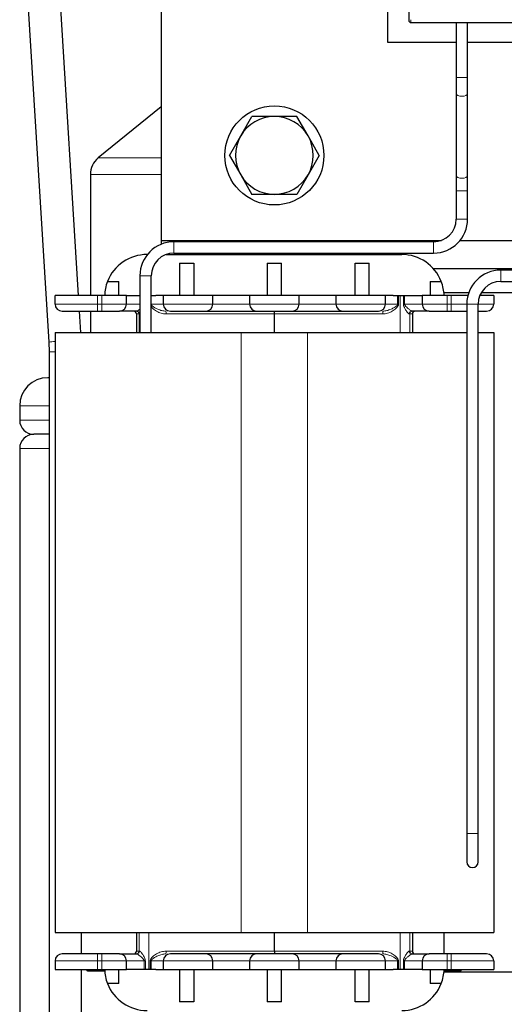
# Model space of a CAD drawing. Header units: millimetres. Extents: x 5 to 418, y 2 to 292.
# Tile 11 of 41: x 79 to 96, y 190 to 225. Entities that reach past the tile are written whole.
import ezdxf

# ---------------------------------------------------------------- set-up
doc = ezdxf.new("R2010")
doc.units = ezdxf.units.MM

msp = doc.modelspace()

# ---------------------------------------------------------------- linework, layer by layer
at = {"color": 7, "linetype": 'Continuous', "lineweight": 25}
for p, q in [((92.262, 236.4658), (92.262, 225.2229)), ((83.512, 228.9548), (83.512, 217.4298)), ((91.512, 228.4298), (91.512, 224.4298)), ((80.5923, 215.4798), (79.8573, 227.4244)), ((78.7094, 227.3538), (79.5413, 213.8364)), ((92.337, 225.1229), (103.437, 225.1229)), ((93.937, 225.1229), (93.937, 223.1798)), ((94.337, 223.1798), (94.337, 225.1229)), ((91.512, 224.4298), (93.937, 224.4298)), ((94.337, 224.4298), (97.687, 224.4298)), ((93.937, 223.1798), (93.937, 222.6277)), ((94.337, 222.6277), (94.337, 223.1798)), ((93.937, 222.6277), (93.937, 219.7319)), ((94.337, 219.7319), (94.337, 222.6277)), ((83.512, 222.1476), (81.2888, 220.3394)), ((86.3212, 221.1173), (86.7182, 221.8048)), ((88.7028, 221.1173), (88.3059, 221.8048)), ((85.9243, 220.4298), (86.3212, 221.1173)), ((89.0997, 220.4298), (88.7028, 221.1173)), ((85.9243, 220.4298), (86.3212, 219.7423)), ((89.0997, 220.4298), (88.7028, 219.7423)), ((81.012, 219.7575), (81.012, 215.4798)), ((86.3212, 219.7423), (86.7182, 219.0548)), ((88.7028, 219.7423), (88.3059, 219.0548)), ((93.937, 219.7319), (93.937, 219.1798)), ((94.337, 219.1798), (94.337, 219.7319)), ((93.937, 219.1798), (93.937, 218.1798)), ((94.337, 218.1798), (94.337, 219.1798)), ((83.512, 217.4298), (93.4154, 217.4298)), ((83.512, 217.4298), (83.512, 217.2922)), ((93.137, 217.3798), (83.962, 217.3798)), ((91.512, 217.3798), (91.512, 217.4298)), ((94.0738, 217.4298), (97.9503, 217.4298)), ((83.0112, 216.9298), (83.0253, 216.9298)), ((83.6836, 216.9298), (92.0128, 216.9298)), ((83.962, 216.9798), (93.137, 216.9798)), ((91.512, 216.9298), (91.512, 216.9798)), ((84.162, 216.6221), (84.662, 216.6221)), ((84.162, 216.6221), (84.162, 215.4798)), ((84.662, 216.6221), (84.662, 215.4798)), ((87.262, 216.6221), (87.762, 216.6221)), ((87.262, 216.6221), (87.262, 215.4798)), ((87.762, 215.4798), (87.762, 216.6221)), ((90.362, 215.4798), (90.362, 216.6221)), ((90.362, 216.6221), (90.862, 216.6221)), ((90.862, 215.4798), (90.862, 216.6221)), ((97.8931, 216.4298), (93.1309, 216.4298)), ((104.737, 216.3798), (95.512, 216.3798)), ((81.6141, 215.9759), (82.012, 215.9759)), ((82.012, 215.4798), (82.012, 215.9759)), ((82.762, 216.1798), (82.762, 214.1798)), ((83.162, 214.1798), (83.162, 216.1798)), ((93.012, 215.9759), (93.012, 215.4798)), ((93.012, 215.9759), (93.4099, 215.9759)), ((95.512, 215.9798), (104.737, 215.9798)), ((79.762, 215.1798), (79.762, 215.4798)), ((81.262, 215.4798), (79.762, 215.4798)), ((81.412, 215.4798), (81.262, 215.4798)), ((82.287, 215.4798), (81.412, 215.4798)), ((82.287, 215.1798), (82.287, 215.4798)), ((82.287, 215.4798), (82.5538, 215.4798)), ((82.5538, 215.4798), (82.762, 215.4798)), ((83.162, 215.4798), (83.3203, 215.4798)), ((83.587, 215.4798), (83.3203, 215.4798)), ((83.587, 215.4798), (83.587, 215.1798)), ((85.337, 215.4798), (83.587, 215.4798)), ((85.337, 215.1798), (85.337, 215.4798)), ((86.637, 215.4798), (85.337, 215.4798)), ((86.637, 215.4798), (86.637, 215.1798)), ((88.387, 215.4798), (86.637, 215.4798)), ((88.387, 215.1798), (88.387, 215.4798)), ((89.687, 215.4798), (88.387, 215.4798)), ((89.687, 215.4798), (89.687, 215.1798)), ((91.437, 215.4798), (89.687, 215.4798)), ((91.437, 215.1798), (91.437, 215.4798)), ((91.7038, 215.4798), (91.437, 215.4798)), ((91.7038, 215.4798), (92.4703, 215.4798)), ((92.4703, 215.4798), (92.737, 215.4798)), ((92.737, 215.4798), (92.737, 215.1798)), ((93.612, 215.4798), (92.737, 215.4798)), ((94.3806, 215.5798), (93.5053, 215.5798)), ((93.762, 215.4798), (93.612, 215.4798)), ((94.3501, 215.4798), (93.762, 215.4798)), ((95.262, 215.4798), (94.7704, 215.4798)), ((97.5187, 215.5798), (94.8192, 215.5798)), ((95.262, 215.4798), (95.262, 215.1798)), ((80.6723, 214.1798), (80.6262, 214.9298)), ((81.012, 214.9298), (81.012, 214.1798)), ((81.262, 214.9298), (81.412, 214.9298)), ((87.512, 214.8298), (87.512, 214.9298)), ((93.612, 214.9298), (93.762, 214.9298)), ((94.312, 215.1798), (94.312, 196.4798)), ((94.712, 196.4798), (94.712, 215.1798)), ((82.637, 214.8298), (82.637, 214.1798)), ((87.512, 214.1798), (87.512, 214.8298)), ((92.387, 214.8298), (92.387, 214.1798)), ((79.762, 214.1798), (79.762, 192.9798)), ((79.762, 214.1798), (86.337, 214.1798)), ((86.337, 214.1798), (88.687, 214.1798)), ((88.687, 214.1798), (94.312, 214.1798)), ((94.712, 214.1798), (95.262, 214.1798)), ((95.262, 214.1798), (95.262, 192.9798)), ((79.5413, 213.8364), (79.552, 213.4874)), ((79.552, 213.4874), (79.552, 189.2298)), ((79.552, 212.5798), (79.512, 212.5798)), ((78.512, 211.5798), (78.512, 211.0798)), ((79.552, 210.5798), (79.012, 210.5798)), ((78.512, 210.0798), (78.512, 184.0798)), ((94.312, 196.4798), (94.312, 195.4798)), ((94.712, 195.4798), (94.712, 196.4798)), ((79.762, 192.9798), (86.337, 192.9798)), ((80.702, 192.2298), (80.702, 192.9798)), ((82.637, 192.9798), (82.637, 192.3298)), ((86.337, 192.9798), (88.687, 192.9798)), ((87.512, 192.3298), (87.512, 192.9798)), ((88.687, 192.9798), (95.262, 192.9798)), ((92.387, 192.9798), (92.387, 192.3298)), ((93.512, 192.2298), (93.512, 192.9798)), ((87.512, 192.3298), (87.512, 192.2298)), ((79.762, 191.9798), (79.762, 191.6798)), ((81.412, 192.2298), (81.262, 192.2298)), ((82.287, 191.6798), (82.287, 191.9798)), ((83.587, 191.9798), (83.587, 191.6798)), ((85.337, 191.6798), (85.337, 191.9798)), ((86.637, 191.9798), (86.637, 191.6798)), ((88.387, 191.6798), (88.387, 191.9798)), ((89.687, 191.9798), (89.687, 191.6798)), ((91.437, 191.6798), (91.437, 191.9798)), ((92.737, 191.9798), (92.737, 191.6798)), ((93.762, 192.2298), (93.612, 192.2298)), ((95.262, 191.9798), (95.262, 191.6798)), ((79.762, 191.6798), (81.262, 191.6798)), ((80.702, 189.2298), (80.702, 191.6798)), ((80.8901, 191.6798), (80.8901, 191.6298)), ((80.8935, 191.6298), (80.8901, 191.6298)), ((80.912, 191.6298), (80.912, 191.6798)), ((80.912, 191.6298), (80.9308, 191.6298)), ((80.9308, 191.6298), (80.9308, 191.6798)), ((80.9308, 191.6298), (80.987, 191.6298)), ((80.987, 191.6298), (80.987, 191.6798)), ((80.987, 191.6298), (81.0995, 191.6298)), ((81.0995, 191.6298), (81.0995, 191.6798)), ((81.0995, 191.6298), (81.2308, 191.6298)), ((81.2308, 191.6298), (81.2308, 191.6798)), ((81.2308, 191.6298), (81.362, 191.6298)), ((81.262, 191.6798), (81.412, 191.6798)), ((81.362, 191.6798), (81.362, 191.6298)), ((81.362, 191.6298), (81.4933, 191.6298)), ((81.412, 191.6798), (82.287, 191.6798)), ((81.4933, 191.6298), (81.4933, 191.6798)), ((81.4933, 191.6298), (81.5145, 191.6298)), ((82.012, 191.1836), (82.012, 191.6798)), ((82.5538, 191.6798), (82.287, 191.6798)), ((83.3203, 191.6798), (82.5538, 191.6798)), ((83.3203, 191.6798), (83.587, 191.6798)), ((83.587, 191.6798), (85.337, 191.6798)), ((84.162, 191.6798), (84.162, 190.5375)), ((84.662, 191.6798), (84.662, 190.5375)), ((85.337, 191.6798), (86.637, 191.6798)), ((86.637, 191.6798), (88.387, 191.6798)), ((87.262, 191.6798), (87.262, 190.5375)), ((87.762, 190.5375), (87.762, 191.6798)), ((88.387, 191.6798), (89.687, 191.6798)), ((89.687, 191.6798), (91.437, 191.6798)), ((90.362, 190.5375), (90.362, 191.6798)), ((90.862, 190.5375), (90.862, 191.6798)), ((91.437, 191.6798), (91.7038, 191.6798)), ((92.4703, 191.6798), (91.7038, 191.6798)), ((92.737, 191.6798), (92.4703, 191.6798)), ((92.737, 191.6798), (93.612, 191.6798)), ((93.012, 191.6798), (93.012, 191.1836)), ((93.5095, 191.6298), (94.112, 191.6298)), ((93.512, 191.5798), (93.512, 191.6298)), ((93.612, 191.6798), (93.762, 191.6798)), ((93.762, 191.6798), (95.262, 191.6798)), ((94.112, 191.6298), (94.112, 191.6798)), ((97.5187, 191.5798), (93.5053, 191.5798)), ((82.012, 191.1836), (81.6141, 191.1836)), ((93.4099, 191.1836), (93.012, 191.1836)), ((84.662, 190.5375), (84.162, 190.5375)), ((87.762, 190.5375), (87.262, 190.5375)), ((90.862, 190.5375), (90.362, 190.5375))]:
    msp.add_line(p, q, dxfattribs=at)
at = {"color": 7, "linetype": 'Continuous', "lineweight": 18}
for p, q in [((92.337, 225.2229), (92.337, 225.1229)), ((93.937, 223.1798), (94.137, 223.1798)), ((94.137, 223.1798), (94.337, 223.1798)), ((83.512, 220.3394), (81.2888, 220.3394)), ((83.512, 219.7575), (81.012, 219.7575)), ((93.937, 219.1798), (94.137, 219.1798)), ((94.137, 219.1798), (94.337, 219.1798)), ((93.937, 218.1798), (94.137, 218.1798)), ((94.137, 218.1798), (94.337, 218.1798)), ((83.962, 217.3798), (83.962, 217.1798)), ((93.137, 217.3798), (93.137, 217.1798)), ((83.962, 217.1798), (83.962, 216.9798)), ((93.137, 217.1798), (93.137, 216.9798)), ((95.512, 216.3798), (95.512, 215.9798)), ((82.762, 216.1798), (82.962, 216.1798)), ((82.962, 216.1798), (83.162, 216.1798)), ((81.262, 215.1798), (81.262, 215.4798)), ((81.412, 215.1798), (81.412, 215.4798)), ((91.8681, 215.1798), (91.8681, 215.4798)), ((91.8997, 215.1798), (91.8997, 215.4798)), ((91.9519, 215.4798), (91.9519, 214.1798)), ((92.0716, 215.1798), (92.0716, 215.4798)), ((92.1117, 215.1798), (92.1117, 215.4798)), ((93.612, 215.1798), (93.612, 215.4798)), ((93.762, 215.1798), (93.762, 215.4798)), ((79.762, 215.1798), (81.262, 215.1798)), ((81.262, 214.9298), (81.262, 215.1798)), ((81.262, 215.1798), (81.412, 215.1798)), ((81.412, 214.9298), (81.412, 215.1798)), ((81.412, 215.1798), (82.287, 215.1798)), ((82.762, 215.1798), (82.287, 215.1798)), ((83.587, 215.1798), (83.1559, 215.1798)), ((83.587, 215.1798), (85.337, 215.1798)), ((86.637, 215.1798), (85.337, 215.1798)), ((86.637, 215.1798), (88.387, 215.1798)), ((89.687, 215.1798), (88.387, 215.1798)), ((89.687, 215.1798), (91.437, 215.1798)), ((91.8681, 215.1798), (91.437, 215.1798)), ((91.8681, 215.1798), (91.8997, 215.1798)), ((92.1117, 215.1798), (92.0716, 215.1798)), ((92.737, 215.1798), (92.1117, 215.1798)), ((92.737, 215.1798), (93.612, 215.1798)), ((93.612, 214.9298), (93.612, 215.1798)), ((93.612, 215.1798), (93.762, 215.1798)), ((93.762, 214.9298), (93.762, 215.1798)), ((93.762, 215.1798), (94.312, 215.1798)), ((94.312, 215.1798), (94.712, 215.1798)), ((94.712, 215.1798), (95.262, 215.1798)), ((82.7296, 214.8298), (82.637, 214.8298)), ((82.7296, 214.8298), (82.7296, 214.1798)), ((82.7417, 214.8298), (82.7296, 214.8298)), ((83.6834, 214.8298), (87.512, 214.8298)), ((87.512, 214.8298), (91.3406, 214.8298)), ((92.2944, 214.8298), (92.2824, 214.8298)), ((92.2944, 214.1798), (92.2944, 214.8298)), ((92.387, 214.8298), (92.2944, 214.8298)), ((86.337, 214.1798), (86.337, 192.9798)), ((88.687, 214.1798), (88.687, 192.9798)), ((79.552, 213.4874), (79.762, 213.4874)), ((79.552, 211.5798), (78.512, 211.5798)), ((79.552, 211.0798), (78.512, 211.0798)), ((79.552, 210.0798), (78.512, 210.0798)), ((94.312, 196.4798), (94.712, 196.4798)), ((82.7296, 192.9798), (82.7296, 192.3298)), ((83.0721, 191.6798), (83.0721, 192.9798)), ((91.9519, 192.9798), (91.9519, 191.6798)), ((92.2944, 192.3298), (92.2944, 192.9798)), ((82.637, 192.3298), (82.7296, 192.3298)), ((82.7296, 192.3298), (82.7417, 192.3298)), ((83.6834, 192.3298), (87.512, 192.3298)), ((91.3406, 192.3298), (87.512, 192.3298)), ((92.2824, 192.3298), (92.2944, 192.3298)), ((92.2944, 192.3298), (92.387, 192.3298)), ((81.262, 191.9798), (79.762, 191.9798)), ((81.262, 192.2298), (81.262, 191.9798)), ((81.412, 191.9798), (81.262, 191.9798)), ((81.262, 191.9798), (81.262, 191.6798)), ((81.412, 192.2298), (81.412, 191.9798)), ((82.287, 191.9798), (81.412, 191.9798)), ((81.412, 191.9798), (81.412, 191.6798)), ((82.287, 191.9798), (82.9123, 191.9798)), ((82.9123, 191.9798), (82.9123, 191.6798)), ((82.9123, 191.9798), (82.9524, 191.9798)), ((82.9524, 191.9798), (82.9524, 191.6798)), ((83.1559, 191.9798), (83.1243, 191.9798)), ((83.1243, 191.9798), (83.1243, 191.6798)), ((83.1559, 191.9798), (83.587, 191.9798)), ((83.1559, 191.9798), (83.1559, 191.6798)), ((85.337, 191.9798), (83.587, 191.9798)), ((85.337, 191.9798), (86.637, 191.9798)), ((88.387, 191.9798), (86.637, 191.9798)), ((88.387, 191.9798), (89.687, 191.9798)), ((91.437, 191.9798), (89.687, 191.9798)), ((91.437, 191.9798), (91.8681, 191.9798)), ((91.8681, 191.9798), (91.8681, 191.6798)), ((91.8997, 191.9798), (91.8681, 191.9798)), ((91.8997, 191.6798), (91.8997, 191.9798)), ((92.0716, 191.6798), (92.0716, 191.9798)), ((92.0716, 191.9798), (92.1117, 191.9798)), ((92.1117, 191.9798), (92.737, 191.9798)), ((92.1117, 191.9798), (92.1117, 191.6798)), ((93.612, 191.9798), (92.737, 191.9798)), ((93.612, 192.2298), (93.612, 191.9798)), ((93.762, 191.9798), (93.612, 191.9798)), ((93.612, 191.9798), (93.612, 191.6798)), ((93.762, 192.2298), (93.762, 191.9798)), ((95.262, 191.9798), (93.762, 191.9798)), ((93.762, 191.9798), (93.762, 191.6798))]:
    msp.add_line(p, q, dxfattribs=at)
at = {"color": 7, "linetype": 'Continuous', "lineweight": 18, "flags": 128}
for points in [[(93.937, 222.6277), (93.9522, 222.5854), (93.9956, 222.5496), (94.0605, 222.5257), (94.137, 222.5173)], [(94.137, 222.5173), (94.2135, 222.5257), (94.2784, 222.5496), (94.3218, 222.5854), (94.337, 222.6277)], [(93.937, 219.7319), (93.9522, 219.6896), (93.9956, 219.6538), (94.0605, 219.6299), (94.137, 219.6215)], [(94.137, 219.6215), (94.2135, 219.6299), (94.2784, 219.6538), (94.3218, 219.6896), (94.337, 219.7319)]]:
    msp.add_lwpolyline(points, dxfattribs=at)
at = {"color": 7, "linetype": 'Continuous', "lineweight": 25}
msp.add_circle((87.512, 220.4298), 1.75, dxfattribs=at)
for centre, radius, start, end in [((92.337, 225.1979), 0.075, 179.99989, 270), ((87.512, 220.4298), 1.375, 90, 150), ((87.512, 220.4298), 1.375, 30, 90), ((87.512, 220.4298), 1.375, 150, 210), ((87.512, 220.4298), 1.375, 330, 30), ((81.762, 219.7575), 0.75, 129.12167, 180), ((87.512, 220.4298), 1.375, 210, 270), ((87.512, 220.4298), 1.375, 270, 330), ((93.137, 218.1798), 0.8, 270, 0), ((93.137, 218.1798), 1.2, 270, 0), ((83.962, 216.1798), 1.2, 90, 180), ((83.0112, 215.4298), 1.5, 90, 158.64764), ((83.962, 216.1798), 0.8, 90, 180), ((92.0128, 215.4298), 1.5, 21.35236, 90), ((95.512, 215.1798), 1.2, 90, 180), ((83.0112, 215.4298), 1.5, 158.64764, 178.08979), ((92.0128, 215.4298), 1.5, 1.91021, 21.35236), ((95.512, 215.1798), 0.8, 90, 180), ((80.012, 215.1798), 0.25, 180, 270), ((82.037, 215.1798), 0.25, 270, 0), ((82.537, 214.8298), 0.1, 0, 90), ((83.837, 215.1798), 0.25, 180, 270), ((85.087, 215.1798), 0.25, 270, 0), ((86.887, 215.1798), 0.25, 180, 270), ((88.137, 215.1798), 0.25, 270, 0), ((89.937, 215.1798), 0.25, 180, 270), ((91.187, 215.1798), 0.25, 270, 0), ((92.487, 214.8298), 0.1, 90, 180), ((92.987, 215.1798), 0.25, 180, 270), ((95.012, 215.1798), 0.25, 270, 0), ((79.512, 211.5798), 1, 90, 180), ((79.012, 211.0798), 0.5, 180, 270), ((79.012, 210.0798), 0.5, 90, 180), ((94.512, 195.4798), 0.2, 180, 0), ((82.537, 192.3298), 0.1, 270, 0), ((92.487, 192.3298), 0.1, 180, 270), ((80.012, 191.9798), 0.25, 90, 180), ((82.037, 191.9798), 0.25, 0, 90), ((83.837, 191.9798), 0.25, 90, 180), ((85.087, 191.9798), 0.25, 0, 90), ((86.887, 191.9798), 0.25, 90, 180), ((88.137, 191.9798), 0.25, 0, 90), ((89.937, 191.9798), 0.25, 90, 180), ((91.187, 191.9798), 0.25, 0, 90), ((92.987, 191.9798), 0.25, 90, 180), ((95.012, 191.9798), 0.25, 0, 90), ((83.0112, 191.7298), 1.5, 181.91021, 201.35236), ((92.0128, 191.7298), 1.5, 338.64764, 358.08979), ((83.0112, 191.7298), 1.5, 201.35236, 270), ((92.0128, 191.7298), 1.5, 270, 338.64764)]:
    msp.add_arc(centre, radius, start, end, dxfattribs=at)
at = {"color": 7, "linetype": 'Continuous', "lineweight": 18}
for centre, radius, start, end in [((82.6296, 214.8298), 0.1, 359.99188, 89.99188), ((82.6434, 214.8315), 0.0983, 359.00606, 88.97032), ((82.5003, 214.8548), 1.1834, 358.79001, 3.6343), ((92.5237, 214.8548), 1.1834, 176.3657, 181.20999), ((92.3807, 214.8315), 0.0983, 91.02968, 180.99394), ((92.3944, 214.8298), 0.1, 90.00812, 180.00812), ((79.8371, 211.9738), 1.886, 92.28203, 99.02443), ((82.6296, 192.3298), 0.1, 270.00812, 0.00812), ((82.6434, 192.3281), 0.0983, 271.02968, 0.99394), ((82.5003, 192.3048), 1.1834, 356.3657, 1.20999), ((92.5237, 192.3048), 1.1834, 178.79001, 183.6343), ((92.3807, 192.3281), 0.0983, 179.00606, 268.97032), ((92.3944, 192.3298), 0.1, 179.99188, 269.99188)]:
    msp.add_arc(centre, radius, start, end, dxfattribs=at)
at = {"color": 7, "linetype": 'Continuous', "lineweight": 25}
for points, knots in [([(92.262, 225.2229), (92.262, 225.2196), (92.262, 225.2131), (92.262, 225.2062), (92.262, 225.202), (92.262, 225.1987), (92.262, 225.1982), (92.262, 225.1979)], [0, 0, 0, 0, 0.2491729, 0.4989908, 0.6241161, 0.7460589, 1, 1, 1, 1]), ([(87.512, 221.8048), (87.3112, 221.8048), (87.0449, 221.8048), (86.7827, 221.8048), (86.7182, 221.8048)], [0, 0, 0, 0, 0.7539542, 1, 1, 1, 1]), ([(88.3059, 221.8048), (88.2977, 221.8048), (88.0361, 221.8048), (87.7699, 221.8048), (87.512, 221.8048)], [0, 0, 0, 0, 0.0310695, 1, 1, 1, 1]), ([(87.512, 219.0548), (87.3112, 219.0548), (87.0449, 219.0548), (86.7827, 219.0548), (86.7182, 219.0548)], [0, 0, 0, 0, 0.7539542, 1, 1, 1, 1]), ([(88.3059, 219.0548), (88.2977, 219.0548), (88.0361, 219.0548), (87.7699, 219.0548), (87.512, 219.0548)], [0, 0, 0, 0, 0.0310695, 1, 1, 1, 1]), ([(80.012, 214.9298), (80.0288, 214.9298), (80.0547, 214.9298), (80.2104, 214.9298), (80.372, 214.9298), (80.5708, 214.9298), (80.8621, 214.9298), (81.1048, 214.9298), (81.262, 214.9298)], [0, 0, 0, 0, 0.2394429, 0.36979, 0.5000001, 0.630347, 0.7605571, 1, 1, 1, 1]), ([(81.412, 214.9298), (81.4906, 214.9298), (81.612, 214.9298), (81.7577, 214.9298), (81.8571, 214.9298), (81.9379, 214.9298), (82.0157, 214.9298), (82.0286, 214.9298), (82.037, 214.9298)], [0, 0, 0, 0, 0.2394429, 0.3698585, 0.5000001, 0.6304155, 0.7605571, 1, 1, 1, 1]), ([(82.6451, 214.9298), (82.5618, 214.9298), (82.391, 214.9298), (82.1936, 214.9298), (82.0614, 214.9298), (82.045, 214.9298), (82.037, 214.9298)], [0, 0, 0, 0, 0.243891, 0.5, 0.756109, 1, 1, 1, 1]), ([(83.837, 214.9298), (83.8454, 214.9298), (83.8584, 214.9298), (83.9362, 214.9298), (84.017, 214.9298), (84.1164, 214.9298), (84.2621, 214.9298), (84.462, 214.9298), (84.662, 214.9298), (84.8077, 214.9298), (84.9071, 214.9298), (84.9879, 214.9298), (85.0657, 214.9298), (85.0786, 214.9298), (85.087, 214.9298)], [0, 0, 0, 0, 0.1197215, 0.1849292, 0.2500001, 0.3152078, 0.3802785, 0.5, 0.6197215, 0.6849292, 0.7500001, 0.8152078, 0.8802785, 1, 1, 1, 1]), ([(85.087, 214.9298), (85.0991, 214.9298), (85.1178, 214.9298), (85.2298, 214.9298), (85.3462, 214.9298), (85.4894, 214.9298), (85.6991, 214.9298), (85.987, 214.9298), (86.275, 214.9298), (86.4847, 214.9298), (86.628, 214.9298), (86.7442, 214.9298), (86.8563, 214.9298), (86.8749, 214.9298), (86.887, 214.9298)], [0, 0, 0, 0, 0.1197215, 0.1849083, 0.25, 0.3151868, 0.3802785, 0.5, 0.6197215, 0.6849083, 0.75, 0.8151868, 0.8802785, 1, 1, 1, 1]), ([(86.887, 214.9298), (86.8954, 214.9298), (86.9084, 214.9298), (86.9862, 214.9298), (87.067, 214.9298), (87.1664, 214.9298), (87.3121, 214.9298), (87.512, 214.9298), (87.712, 214.9298), (87.8577, 214.9298), (87.9571, 214.9298), (88.0379, 214.9298), (88.1157, 214.9298), (88.1286, 214.9298), (88.137, 214.9298)], [0, 0, 0, 0, 0.1197215, 0.1849292, 0.2500001, 0.3152078, 0.3802785, 0.5, 0.6197215, 0.6849292, 0.7500001, 0.8152078, 0.8802785, 1, 1, 1, 1]), ([(88.137, 214.9298), (88.1491, 214.9298), (88.1678, 214.9298), (88.2798, 214.9298), (88.3962, 214.9298), (88.5394, 214.9298), (88.7491, 214.9298), (89.037, 214.9298), (89.325, 214.9298), (89.5347, 214.9298), (89.678, 214.9298), (89.7942, 214.9298), (89.9063, 214.9298), (89.9249, 214.9298), (89.937, 214.9298)], [0, 0, 0, 0, 0.1197215, 0.1849083, 0.25, 0.3151868, 0.3802785, 0.5, 0.6197215, 0.6849083, 0.75, 0.8151868, 0.8802785, 1, 1, 1, 1]), ([(89.937, 214.9298), (89.9454, 214.9298), (89.9584, 214.9298), (90.0362, 214.9298), (90.117, 214.9298), (90.2164, 214.9298), (90.3621, 214.9298), (90.562, 214.9298), (90.762, 214.9298), (90.9077, 214.9298), (91.0071, 214.9298), (91.0879, 214.9298), (91.1657, 214.9298), (91.1786, 214.9298), (91.187, 214.9298)], [0, 0, 0, 0, 0.1197215, 0.1849292, 0.2500001, 0.3152078, 0.3802785, 0.5, 0.6197215, 0.6849292, 0.7500001, 0.8152078, 0.8802785, 1, 1, 1, 1]), ([(92.987, 214.9298), (92.979, 214.9298), (92.9627, 214.9298), (92.8304, 214.9298), (92.633, 214.9298), (92.4622, 214.9298), (92.3789, 214.9298)], [0, 0, 0, 0, 0.243891, 0.5, 0.756109, 1, 1, 1, 1]), ([(92.987, 214.9298), (92.9954, 214.9298), (93.0084, 214.9298), (93.0862, 214.9298), (93.167, 214.9298), (93.2664, 214.9298), (93.4121, 214.9298), (93.5334, 214.9298), (93.612, 214.9298)], [0, 0, 0, 0, 0.2394429, 0.3698585, 0.5000001, 0.6304155, 0.7605571, 1, 1, 1, 1]), ([(93.762, 214.9298), (93.9214, 214.9298), (94.1153, 214.9298), (94.2823, 214.9298), (94.312, 214.9298)], [0, 0, 0, 0, 0.8222926, 1, 1, 1, 1]), ([(94.712, 214.9298), (94.7449, 214.9298), (94.8336, 214.9298), (94.9673, 214.9298), (94.9944, 214.9298), (95.012, 214.9298)], [0, 0, 0, 0, 0.1721741, 0.4637753, 1, 1, 1, 1]), ([(81.262, 192.2298), (81.1048, 192.2298), (80.8621, 192.2298), (80.5708, 192.2298), (80.3718, 192.2298), (80.2103, 192.2298), (80.0547, 192.2298), (80.0288, 192.2298), (80.012, 192.2298)], [0, 0, 0, 0, 0.2394429, 0.36979, 0.5000001, 0.630347, 0.7605571, 1, 1, 1, 1]), ([(82.037, 192.2298), (82.0286, 192.2298), (82.0156, 192.2298), (81.9378, 192.2298), (81.857, 192.2298), (81.7576, 192.2298), (81.6119, 192.2298), (81.4906, 192.2298), (81.412, 192.2298)], [0, 0, 0, 0, 0.2394429, 0.3698585, 0.5000001, 0.6304155, 0.7605571, 1, 1, 1, 1]), ([(82.037, 192.2298), (82.045, 192.2298), (82.0614, 192.2298), (82.1936, 192.2298), (82.391, 192.2298), (82.5618, 192.2298), (82.6451, 192.2298)], [0, 0, 0, 0, 0.243891, 0.5, 0.756109, 1, 1, 1, 1]), ([(85.087, 192.2298), (85.0786, 192.2298), (85.0656, 192.2298), (84.9878, 192.2298), (84.907, 192.2298), (84.8076, 192.2298), (84.6619, 192.2298), (84.462, 192.2298), (84.262, 192.2298), (84.1164, 192.2298), (84.0169, 192.2298), (83.9362, 192.2298), (83.8584, 192.2298), (83.8454, 192.2298), (83.837, 192.2298)], [0, 0, 0, 0, 0.1197215, 0.1849292, 0.2500001, 0.3152078, 0.3802785, 0.5, 0.6197215, 0.6849292, 0.7500001, 0.8152078, 0.8802785, 1, 1, 1, 1]), ([(86.887, 192.2298), (86.8749, 192.2298), (86.8562, 192.2298), (86.7442, 192.2298), (86.6278, 192.2298), (86.4846, 192.2298), (86.2749, 192.2298), (85.987, 192.2298), (85.699, 192.2298), (85.4893, 192.2298), (85.3461, 192.2298), (85.2298, 192.2298), (85.1178, 192.2298), (85.0991, 192.2298), (85.087, 192.2298)], [0, 0, 0, 0, 0.1197215, 0.1849083, 0.25, 0.3151868, 0.3802785, 0.5, 0.6197215, 0.6849083, 0.75, 0.8151868, 0.8802785, 1, 1, 1, 1]), ([(88.137, 192.2298), (88.1286, 192.2298), (88.1156, 192.2298), (88.0378, 192.2298), (87.957, 192.2298), (87.8576, 192.2298), (87.7119, 192.2298), (87.512, 192.2298), (87.312, 192.2298), (87.1664, 192.2298), (87.0669, 192.2298), (86.9862, 192.2298), (86.9084, 192.2298), (86.8954, 192.2298), (86.887, 192.2298)], [0, 0, 0, 0, 0.1197215, 0.1849292, 0.2500001, 0.3152078, 0.3802785, 0.5, 0.6197215, 0.6849292, 0.7500001, 0.8152078, 0.8802785, 1, 1, 1, 1]), ([(89.937, 192.2298), (89.9249, 192.2298), (89.9062, 192.2298), (89.7942, 192.2298), (89.6778, 192.2298), (89.5346, 192.2298), (89.3249, 192.2298), (89.037, 192.2298), (88.749, 192.2298), (88.5393, 192.2298), (88.3961, 192.2298), (88.2798, 192.2298), (88.1678, 192.2298), (88.1491, 192.2298), (88.137, 192.2298)], [0, 0, 0, 0, 0.1197215, 0.1849083, 0.25, 0.3151868, 0.3802785, 0.5, 0.6197215, 0.6849083, 0.75, 0.8151868, 0.8802785, 1, 1, 1, 1]), ([(91.187, 192.2298), (91.1786, 192.2298), (91.1656, 192.2298), (91.0878, 192.2298), (91.007, 192.2298), (90.9076, 192.2298), (90.7619, 192.2298), (90.562, 192.2298), (90.362, 192.2298), (90.2164, 192.2298), (90.1169, 192.2298), (90.0362, 192.2298), (89.9584, 192.2298), (89.9454, 192.2298), (89.937, 192.2298)], [0, 0, 0, 0, 0.1197215, 0.1849292, 0.2500001, 0.3152078, 0.3802785, 0.5, 0.6197215, 0.6849292, 0.7500001, 0.8152078, 0.8802785, 1, 1, 1, 1]), ([(92.3789, 192.2298), (92.4622, 192.2298), (92.633, 192.2298), (92.8304, 192.2298), (92.9627, 192.2298), (92.979, 192.2298), (92.987, 192.2298)], [0, 0, 0, 0, 0.243891, 0.5, 0.756109, 1, 1, 1, 1]), ([(93.612, 192.2298), (93.5334, 192.2298), (93.412, 192.2298), (93.2664, 192.2298), (93.1669, 192.2298), (93.0862, 192.2298), (93.0084, 192.2298), (92.9954, 192.2298), (92.987, 192.2298)], [0, 0, 0, 0, 0.2394429, 0.3698585, 0.5000001, 0.6304155, 0.7605571, 1, 1, 1, 1]), ([(95.012, 192.2298), (94.9952, 192.2298), (94.9693, 192.2298), (94.8136, 192.2298), (94.6521, 192.2298), (94.4532, 192.2298), (94.1619, 192.2298), (93.9192, 192.2298), (93.762, 192.2298)], [0, 0, 0, 0, 0.2394429, 0.36979, 0.5000001, 0.630347, 0.7605571, 1, 1, 1, 1])]:
    msp.add_open_spline(points, degree=3, knots=knots, dxfattribs=at)
at = {"color": 7, "linetype": 'Continuous', "lineweight": 18}
for points, knots in [([(82.6451, 214.9298), (82.6511, 214.9311), (82.6629, 214.9338), (82.7026, 214.9574), (82.7391, 214.9855), (82.762, 215.0032)], [0, 0, 0, 0, 0.2743374, 0.5451662, 1, 1, 1, 1]), ([(83.1559, 215.1798), (83.1564, 215.1747), (83.1575, 215.1639), (83.1692, 215.1404), (83.2369, 215.0696), (83.3694, 215.0066), (83.5333, 214.9421), (83.634, 214.9337), (83.6813, 214.9298)], [0, 0, 0, 0, 0.0246767, 0.0529665, 0.1257263, 0.500176, 0.7651741, 1, 1, 1, 1]), ([(83.6834, 214.8298), (83.6249, 214.8354), (83.5081, 214.8465), (83.3491, 214.9235), (83.229, 215.0033), (83.1776, 215.0698), (83.162, 215.09)], [0, 0, 0, 0, 0.2911282, 0.5813745, 0.8731484, 1, 1, 1, 1]), ([(91.8997, 215.1798), (91.8985, 215.1682), (91.896, 215.1434), (91.8697, 215.09), (91.7987, 215.0108), (91.6761, 214.9227), (91.5158, 214.8467), (91.399, 214.8354), (91.3406, 214.8298)], [0, 0, 0, 0, 0.0494626, 0.1060609, 0.2510925, 0.5007592, 0.7502377, 1, 1, 1, 1]), ([(91.3428, 214.9298), (91.39, 214.9338), (91.4905, 214.9423), (91.6089, 214.9876), (91.6952, 215.0284), (91.7368, 215.0515), (91.7585, 215.0644), (91.787, 215.0819), (91.8229, 215.1064), (91.8548, 215.1404), (91.8665, 215.1638), (91.8676, 215.1747), (91.8681, 215.1798)], [0, 0, 0, 0, 0.2345564, 0.4992791, 0.6244042, 0.7089377, 0.734517, 0.7491945, 0.8743866, 0.9470752, 0.9753407, 1, 1, 1, 1]), ([(92.2824, 214.8298), (92.2764, 214.8313), (92.2644, 214.8343), (92.2357, 214.8592), (92.2018, 214.8981), (92.1555, 214.9627), (92.1114, 215.0385), (92.0778, 215.1173), (92.0735, 215.1603), (92.0716, 215.1798)], [0, 0, 0, 0, 0.1112915, 0.2274551, 0.3552942, 0.4999742, 0.7494139, 0.886356, 1, 1, 1, 1]), ([(92.1117, 215.1798), (92.1128, 215.1712), (92.1153, 215.1522), (92.1555, 215.0869), (92.2375, 215.0212), (92.3179, 214.9597), (92.3612, 214.9337), (92.373, 214.9311), (92.3789, 214.9298)], [0, 0, 0, 0, 0.056325, 0.1255819, 0.5001702, 0.7492568, 0.873785, 1, 1, 1, 1]), ([(82.7417, 192.3298), (82.7476, 192.3283), (82.7597, 192.3252), (82.7883, 192.3004), (82.8222, 192.2615), (82.8686, 192.1969), (82.9126, 192.1211), (82.9462, 192.0423), (82.9505, 191.9993), (82.9524, 191.9798)], [0, 0, 0, 0, 0.1112915, 0.2274551, 0.3552942, 0.4999742, 0.7494139, 0.886356, 1, 1, 1, 1]), ([(83.6834, 192.3298), (83.625, 192.3242), (83.5082, 192.3129), (83.3479, 192.2369), (83.2253, 192.1488), (83.1543, 192.0696), (83.128, 192.0161), (83.1255, 191.9914), (83.1243, 191.9798)], [0, 0, 0, 0, 0.2497623, 0.4992408, 0.7489075, 0.8939391, 0.9505374, 1, 1, 1, 1]), ([(91.3406, 192.3298), (91.399, 192.3242), (91.5157, 192.3129), (91.676, 192.237), (91.7987, 192.1489), (91.8697, 192.0695), (91.896, 192.0161), (91.8985, 191.9913), (91.8997, 191.9798)], [0, 0, 0, 0, 0.2497556, 0.4987547, 0.7490642, 0.8940923, 0.9506381, 1, 1, 1, 1]), ([(92.0716, 191.9798), (92.0735, 191.9993), (92.0778, 192.0423), (92.1114, 192.1211), (92.1554, 192.1968), (92.2018, 192.2615), (92.2357, 192.3004), (92.2643, 192.3252), (92.2764, 192.3283), (92.2824, 192.3298)], [0, 0, 0, 0, 0.1136024, 0.2505208, 0.4998965, 0.6446078, 0.7724756, 0.8886701, 1, 1, 1, 1]), ([(82.9123, 191.9798), (82.9112, 191.9883), (82.9087, 192.0074), (82.8685, 192.0727), (82.7866, 192.1383), (82.7062, 192.1999), (82.6628, 192.2259), (82.6511, 192.2285), (82.6451, 192.2298)], [0, 0, 0, 0, 0.056325, 0.1255819, 0.5001702, 0.7492568, 0.873785, 1, 1, 1, 1]), ([(83.6813, 192.2298), (83.6341, 192.2258), (83.5336, 192.2173), (83.4151, 192.172), (83.3289, 192.1312), (83.2872, 192.1081), (83.2655, 192.0952), (83.237, 192.0776), (83.2011, 192.0532), (83.1692, 192.0192), (83.1575, 191.9957), (83.1564, 191.9849), (83.1559, 191.9798)], [0, 0, 0, 0, 0.2345564, 0.4992791, 0.6244042, 0.7089377, 0.734517, 0.7491945, 0.8743866, 0.9470752, 0.9753407, 1, 1, 1, 1]), ([(91.8681, 191.9798), (91.8676, 191.9849), (91.8665, 191.9957), (91.8549, 192.0192), (91.7871, 192.09), (91.6546, 192.153), (91.4907, 192.2175), (91.3901, 192.2259), (91.3428, 192.2298)], [0, 0, 0, 0, 0.0246767, 0.0529665, 0.1257263, 0.500176, 0.7651741, 1, 1, 1, 1]), ([(92.3789, 192.2298), (92.373, 192.2285), (92.3612, 192.2259), (92.318, 192.1999), (92.2502, 192.1491), (92.1802, 192.0894), (92.1354, 192.0404), (92.1153, 192.0074), (92.1128, 191.9883), (92.1117, 191.9798)], [0, 0, 0, 0, 0.1259247, 0.2502054, 0.4990594, 0.7491484, 0.874533, 0.9437156, 1, 1, 1, 1])]:
    msp.add_open_spline(points, degree=3, knots=knots, dxfattribs=at)

doc.saveas('drawing.dxf')
